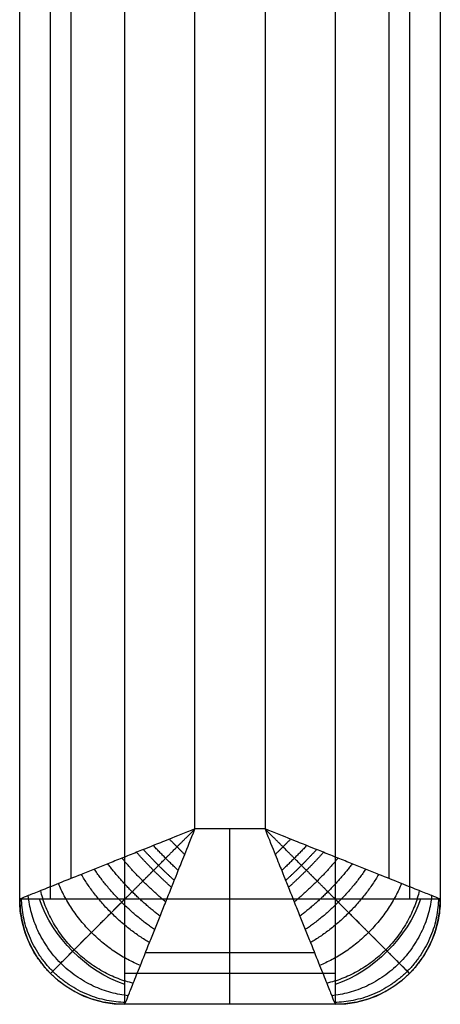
# Model space of a CAD drawing. Header units: millimetres. Extents: x 11469 to 14469, y -17491 to -14491.
# Tile 77 of 88: x 14349 to 14469, y -15991 to -15710. Entities that reach past the tile are written whole.
import ezdxf

# ---------------------------------------------------------------- set-up
doc = ezdxf.new("R2010")
doc.units = ezdxf.units.MM
doc.layers.add('compo7', color=7, linetype='Continuous', true_color=0x000000)

msp = doc.modelspace()

# ---------------------------------------------------------------- linework, layer by layer
at = {"layer": 'compo7'}
for p, q in [((14418.77, -14590.72), (14418.77, -15940.72)), ((14438.77, -14590.72, -750), (14438.77, -15960.72, -750)), ((14378.77, -15960.72, -750), (14378.77, -14660.72, -750)), ((14398.77, -15940.72), (14398.77, -14660.72)), ((14418.77, -15940.72), (14398.77, -15940.72)), ((14438.77, -15960.72, -750), (14378.77, -15960.72, -750))]:
    msp.add_line(p, q, dxfattribs=at)
for centre, start, end in [((14378.77, -15960.72, -720), 180, 270), ((14438.77, -15960.72, -720), 270, 360)]:
    msp.add_arc(centre, 30, start, end, dxfattribs=at)
at = {"layer": 'compo7', "extrusion": (0.503912, 0.503911, -0.701531)}
msp.add_arc((-21453.26, -1297.83, -292.06), 30, 234.946, 305.054, dxfattribs=at)
at = {"layer": 'compo7', "extrusion": (0.707107, -0.707107, 0)}
msp.add_arc((-1118.6, -720, 21453.26), 30, 180, 270, dxfattribs=at)
at = {"layer": 'compo7', "extrusion": (0.707107, 0.707107, 0)}
msp.add_arc((-21495.69, -720, -1076.18), 30, 180, 270, dxfattribs=at)
at = {"layer": 'compo7', "extrusion": (-0.503911, 0.503912, -0.701531)}
msp.add_arc((1076.18, -15593, -14813.55), 30, 234.946, 305.054, dxfattribs=at)
at = {"layer": 'compo7'}
for points in [[(14454.13, -14590.72, -14.64), (14454.13, -15272.79, -14.64), (14454.13, -15954.86, -14.64)], [(14459.99, -14590.72, -741.21), (14459.99, -15275.72, -741.21), (14459.99, -15960.72, -741.21)], [(14468.77, -14590.72, -50), (14468.77, -15275.72, -50), (14468.77, -15960.72, -50)], [(14468.77, -14590.72, -720), (14468.77, -15275.72, -720), (14468.77, -15960.72, -720)], [(14468.77, -14590.72, -375), (14468.77, -15275.72, -375), (14468.77, -15960.72, -375)], [(14348.77, -15960.72, -50), (14348.77, -15310.72, -50), (14348.77, -14660.72, -50)], [(14348.77, -15960.72, -720), (14348.77, -15310.72, -720), (14348.77, -14660.72, -720)], [(14348.77, -15960.72, -375), (14348.77, -15310.72, -375), (14348.77, -14660.72, -375)], [(14357.56, -15960.72, -741.21), (14357.56, -15310.72, -741.21), (14357.56, -14660.72, -741.21)], [(14363.42, -15954.86, -14.64), (14363.42, -15307.79, -14.64), (14363.42, -14660.72, -14.64)], [(14348.77, -15960.72, -720), (14348.77, -15960.72, -385), (14348.77, -15960.72, -50)], [(14468.77, -15960.72, -720), (14468.77, -15960.72, -385), (14468.77, -15960.72, -50)], [(14432.91, -15976.08, -14.64), (14408.77, -15976.08, -14.64), (14384.63, -15976.08, -14.64)], [(14357.56, -15981.94, -720), (14357.56, -15981.94, -385), (14357.56, -15981.94, -50)], [(14438.77, -15981.94, -741.21), (14408.77, -15981.94, -741.21), (14378.77, -15981.94, -741.21)], [(14459.99, -15981.94, -720), (14459.99, -15981.94, -385), (14459.99, -15981.94, -50)], [(14438.77, -15990.72, -720), (14408.77, -15990.72, -720), (14378.77, -15990.72, -720)], [(14378.77, -15990.72, -720), (14378.77, -15990.72, -385), (14378.77, -15990.72, -50)], [(14438.77, -15990.72, -50), (14408.77, -15990.72, -50), (14378.77, -15990.72, -50)], [(14438.77, -15990.72, -375), (14408.77, -15990.72, -375), (14378.77, -15990.72, -375)], [(14408.77, -15990.72, -50), (14408.77, -15990.72, -385), (14408.77, -15990.72, -720)], [(14438.77, -15990.72, -720), (14438.77, -15990.72, -385), (14438.77, -15990.72, -50)]]:
    msp.add_open_spline(points, degree=2, dxfattribs=at)
for points, knots in [([(14398.77, -15940.72), (14395.77, -15941.9, -0.01), (14391.02, -15943.8, -0.5), (14386.6, -15945.58, -1.46), (14383.93, -15946.66, -2.24), (14381.31, -15947.71, -3.11), (14377.92, -15949.05, -4.48), (14373.93, -15950.66, -6.53), (14370.05, -15952.22, -8.98), (14365.21, -15954.14, -12.72), (14359.86, -15956.29, -18.14), (14354.7, -15958.35, -25.79), (14351.09, -15959.79, -34.09), (14349.16, -15960.57, -42.26), (14348.77, -15960.72, -47.61), (14348.77, -15960.72, -50)], [-32.9054, -32.9054, -32.9054, -32.9054, -31.848307, -30.791214, -29.734121, -28.677028, -26.240683, -23.804338, -21.417406, -19.030475, -14.48961, -10.27234, -6.409019, -2.873393, 0, 0, 0, 0]), ([(14378.77, -15990.72, -50), (14378.77, -15990.72, -47.61), (14378.93, -15990.34, -42.26), (14379.7, -15988.4, -34.09), (14381.14, -15984.79, -25.79), (14383.21, -15979.63, -18.14), (14385.35, -15974.28, -12.72), (14387.28, -15969.44, -8.98), (14388.83, -15965.57, -6.53), (14390.44, -15961.58, -4.48), (14391.79, -15958.18, -3.11), (14392.83, -15955.57, -2.24), (14393.91, -15952.89, -1.46), (14395.7, -15948.47, -0.5), (14397.59, -15943.72, -0.01), (14398.77, -15940.72)], [0, 0, 0, 0, 2.873393, 6.409019, 10.27234, 14.48961, 19.030475, 21.417406, 23.804338, 26.240683, 28.677028, 29.734121, 30.791214, 31.848307, 32.9054, 32.9054, 32.9054, 32.9054]), ([(14468.77, -15960.72, -50), (14468.77, -15960.72, -47.61), (14468.39, -15960.57, -42.26), (14466.45, -15959.79, -34.09), (14462.84, -15958.35, -25.79), (14457.68, -15956.29, -18.14), (14452.33, -15954.14, -12.72), (14447.49, -15952.22, -8.98), (14443.62, -15950.66, -6.53), (14439.63, -15949.05, -4.48), (14436.23, -15947.71, -3.11), (14433.62, -15946.66, -2.24), (14430.94, -15945.58, -1.46), (14426.52, -15943.8, -0.5), (14421.77, -15941.9, -0.01), (14418.77, -15940.72)], [0, 0, 0, 0, 2.873393, 6.409019, 10.27234, 14.489611, 19.030475, 21.417407, 23.804339, 26.240684, 28.677029, 29.734122, 30.791215, 31.848308, 32.905402, 32.905402, 32.905402, 32.905402]), ([(14418.77, -15940.72), (14419.95, -15943.72, -0.01), (14421.84, -15948.47, -0.5), (14423.63, -15952.89, -1.46), (14424.71, -15955.57, -2.24), (14425.76, -15958.18, -3.11), (14427.1, -15961.58, -4.48), (14428.71, -15965.57, -6.53), (14430.26, -15969.44, -8.98), (14432.19, -15974.28, -12.72), (14434.34, -15979.63, -18.14), (14436.4, -15984.79, -25.79), (14437.84, -15988.4, -34.09), (14438.62, -15990.34, -42.26), (14438.77, -15990.72, -47.61), (14438.77, -15990.72, -50)], [-32.905402, -32.905402, -32.905402, -32.905402, -31.848308, -30.791215, -29.734122, -28.677029, -26.240684, -23.804339, -21.417407, -19.030475, -14.489611, -10.27234, -6.409019, -2.873393, 0, 0, 0, 0])]:
    msp.add_open_spline(points, degree=3, knots=knots, dxfattribs=at)
for points, weights, knots in [([(14357.56, -15981.94, -50), (14357.56, -15981.94, -47.01), (14358.04, -15981.45, -40.37), (14360.36, -15979.13, -30.68), (14364.29, -15975.21, -21.75), (14369.28, -15970.22, -14.41), (14373.94, -15965.56, -9.71), (14377.86, -15961.64, -6.68), (14380.88, -15958.62, -4.77), (14383.9, -15955.59, -3.23), (14386.38, -15953.11, -2.22), (14388.28, -15951.22, -1.59), (14390.2, -15949.29, -1.07), (14393.35, -15946.15, -0.44), (14396.69, -15942.81, -0.07), (14398.77, -15940.72)], [0.853553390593, 0.853551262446, 0.856311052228, 0.869556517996, 0.89170208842, 0.918492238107, 0.94082574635, 0.957180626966, 0.968430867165, 0.978144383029, 0.984686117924, 0.988906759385, 0.991508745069, 0.993769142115, 0.995046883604, 0.995628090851], [0, 0, 0, 0, 2.873393, 6.409019, 10.27234, 14.48961, 19.030475, 21.417406, 23.804338, 26.240683, 28.677028, 29.734121, 30.791214, 31.848307, 32.9054, 32.9054, 32.9054, 32.9054]), ([(14459.99, -15981.94, -50), (14459.99, -15981.94, -47.01), (14459.5, -15981.45, -40.37), (14457.18, -15979.13, -30.68), (14453.26, -15975.21, -21.75), (14448.27, -15970.22, -14.41), (14443.61, -15965.56, -9.71), (14439.69, -15961.64, -6.68), (14436.67, -15958.62, -4.77), (14433.64, -15955.59, -3.23), (14431.16, -15953.11, -2.22), (14429.27, -15951.22, -1.59), (14427.34, -15949.29, -1.07), (14424.19, -15946.15, -0.44), (14420.86, -15942.81, -0.07), (14418.77, -15940.72)], [0.853553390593, 0.8535512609, 0.856311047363, 0.869556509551, 0.891702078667, 0.918492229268, 0.940825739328, 0.957180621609, 0.968430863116, 0.978144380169, 0.984686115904, 0.988906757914, 0.991508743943, 0.993769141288, 0.995046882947, 0.995628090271], [0, 0, 0, 0, 2.873393, 6.409019, 10.27234, 14.489611, 19.030475, 21.417407, 23.804339, 26.240684, 28.677029, 29.734122, 30.791215, 31.848308, 32.905402, 32.905402, 32.905402, 32.905402])]:
    msp.add_rational_spline(points, weights, degree=3, knots=knots, dxfattribs=at)
for points, weights in [([(14408.77, -15990.72, -50), (14408.77, -15990.72), (14408.77, -15940.72)], [1, 0.707106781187, 1]), ([(14394.03, -15952.6, -1.43), (14390.35, -15949.14, -0.66), (14386.89, -15945.46, -1.43)], [1, 0.982903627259, 1]), ([(14395.87, -15948.02, -0.54), (14393.65, -15945.85, -0.37), (14391.47, -15943.62, -0.54)], [1, 0.987423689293, 1]), ([(14426.07, -15943.62, -0.54), (14423.9, -15945.85, -0.37), (14421.67, -15948.02, -0.54)], [1, 0.987423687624, 1]), ([(14430.65, -15945.46, -1.43), (14427.19, -15949.14, -0.66), (14423.51, -15952.6, -1.43)], [1, 0.982903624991, 1]), ([(14392.1, -15957.39, -2.86), (14386.81, -15952.69, -1.2), (14382.11, -15947.39, -2.86)], [1, 0.971818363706, 1]), ([(14392.89, -15955.43, -2.21), (14388.28, -15951.22, -0.93), (14384.07, -15946.6, -2.21)], [1, 0.977700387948, 1]), ([(14433.47, -15946.6, -2.21), (14429.27, -15951.22, -0.93), (14424.65, -15955.43, -2.21)], [1, 0.977700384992, 1]), ([(14435.44, -15947.39, -2.86), (14430.73, -15952.69, -1.2), (14425.44, -15957.39, -2.86)], [1, 0.971818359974, 1]), ([(14388.83, -15965.58, -6.62), (14380.32, -15959.17, -2.95), (14373.92, -15950.67, -6.62)], [1, 0.936182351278, 1]), ([(14390.45, -15961.55, -4.54), (14383.61, -15955.88, -1.95), (14377.95, -15949.05, -4.54)], [1, 0.955716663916, 1]), ([(14439.6, -15949.05, -4.54), (14433.93, -15955.88, -1.95), (14427.1, -15961.55, -4.54)], [1, 0.955716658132, 1]), ([(14443.63, -15950.67, -6.62), (14437.22, -15959.17, -2.95), (14428.71, -15965.58, -6.62)], [1, 0.93618234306, 1]), ([(14385.81, -15973.13, -11.92), (14373.5, -15965.99, -5.85), (14366.37, -15953.69, -11.92)], [1, 0.888807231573, 1]), ([(14387.29, -15969.42, -9.06), (14376.98, -15962.52, -4.21), (14370.07, -15952.21, -9.06)], [1, 0.913894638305, 1]), ([(14447.47, -15952.21, -9.06), (14440.56, -15962.52, -4.21), (14430.25, -15969.42, -9.06)], [1, 0.913894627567, 1]), ([(14451.18, -15953.69, -11.92), (14444.04, -15965.99, -5.85), (14431.73, -15973.13, -11.92)], [1, 0.88880721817, 1]), ([(14383.21, -15979.62, -18.58), (14366.48, -15973.01, -10.4), (14359.88, -15956.28, -18.58)], [1, 0.835128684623, 1]), ([(14457.67, -15956.28, -18.58), (14451.06, -15973.01, -10.4), (14434.33, -15979.62, -18.58)], [1, 0.835128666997, 1]), ([(14379.76, -15988.26, -34.49), (14353.74, -15985.75, -26.81), (14351.24, -15959.74, -34.49)], [1, 0.740352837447, 1]), ([(14381.17, -15984.72, -26.25), (14359.64, -15979.86, -17.24), (14354.77, -15958.32, -26.25)], [1, 0.782853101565, 1]), ([(14462.77, -15958.32, -26.25), (14457.91, -15979.86, -17.24), (14436.37, -15984.72, -26.25)], [1, 0.782853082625, 1]), ([(14466.3, -15959.74, -34.49), (14463.8, -15985.75, -26.81), (14437.79, -15988.26, -34.49)], [1, 0.740352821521, 1]), ([(14378.77, -15990.72, -50), (14348.77, -15990.72, -50), (14348.77, -15960.72, -50)], [1, 0.707106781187, 1]), ([(14378.77, -15960.72, -750), (14348.77, -15960.72, -750), (14348.77, -15960.72, -720)], [1, 0.707106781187, 1]), ([(14378.77, -15990.72, -385), (14348.77, -15990.72, -385), (14348.77, -15960.72, -385)], [1, 0.707106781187, 1]), ([(14378.98, -15990.21, -42.86), (14349.88, -15989.62, -38.75), (14349.28, -15960.52, -42.86)], [1, 0.714264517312, 1]), ([(14378.77, -15990.72, -720), (14378.77, -15990.72, -750), (14378.77, -15960.72, -750)], [1, 0.707106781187, 1]), ([(14408.77, -15990.72, -720), (14408.77, -15990.72, -750), (14408.77, -15960.72, -750)], [1, 0.707106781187, 1]), ([(14468.26, -15960.52, -42.86), (14467.67, -15989.62, -38.75), (14438.57, -15990.21, -42.86)], [1, 0.714264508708, 1]), ([(14468.77, -15960.72, -50), (14468.77, -15990.72, -50), (14438.77, -15990.72, -50)], [1, 0.707106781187, 1]), ([(14468.77, -15960.72, -720), (14468.77, -15960.72, -750), (14438.77, -15960.72, -750)], [1, 0.707106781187, 1]), ([(14438.77, -15960.72, -750), (14438.77, -15990.72, -750), (14438.77, -15990.72, -720)], [1, 0.707106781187, 1]), ([(14468.77, -15960.72, -385), (14468.77, -15990.72, -385), (14438.77, -15990.72, -385)], [1, 0.707106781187, 1])]:
    msp.add_rational_spline(points, weights, degree=2, dxfattribs=at)

doc.saveas('drawing.dxf')
